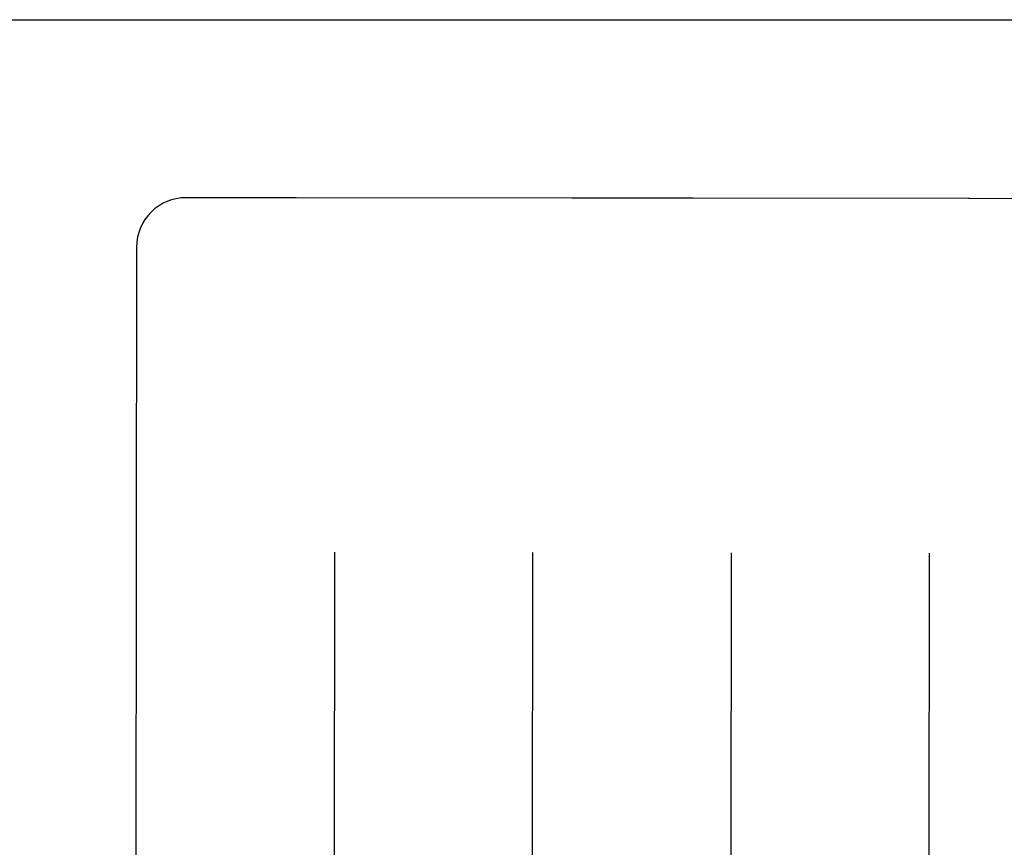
# Model space of a CAD drawing. Header units: inches. Extents: x 0 to 255, y -1 to 165.
# Tile 67 of 76: x 86.205 to 86.826, y 124.245 to 124.767. Entities that reach past the tile are written whole.
import ezdxf

# ---------------------------------------------------------------- set-up
doc = ezdxf.new("R2010")
doc.units = ezdxf.units.IN
doc.header["$LTSCALE"] = 14.0347710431
doc.header["$MEASUREMENT"] = 0
doc.linetypes.add('HIDDEN', pattern=[0.2, 0.1, -0.1])
doc.layers.get('0').update_dxf_attribs({"linetype": 'CONTINUOUS'})
doc.layers.add('02___PRT_ALL_AXES', color=7, linetype='CONTINUOUS')
doc.layers.add('DEFAULT_2', color=8, linetype='HIDDEN')

msp = doc.modelspace()

# ---------------------------------------------------------------- linework, layer by layer
at = {"color": 3, "linetype": 'Continuous'}
msp.add_line((83.85764150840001, 124.7670264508), (106.6701415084, 124.7670264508), dxfattribs=at)
at = {"layer": '02___PRT_ALL_AXES', "color": 8, "linetype": 'HIDDEN'}
for p, q in [((86.37897802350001, 124.6547218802), (86.3102280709, 124.6548026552)), ((86.55326668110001, 124.6545109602), (86.3796892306, 124.6547148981)), ((86.6289778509, 124.6544281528), (86.5539779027, 124.654516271)), ((86.8032665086, 124.6542172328), (86.6296890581, 124.6544211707)), ((86.8789776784, 124.6541344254), (86.8039777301, 124.6542225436))]:
    msp.add_line(p, q, dxfattribs=at)
at = {"layer": 'DEFAULT_2', "color": 8, "linetype": 'HIDDEN'}
for p, q in [((86.3796892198, 124.6547148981), (86.37941000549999, 124.6547176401)), ((86.5535459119, 124.654513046), (86.5532666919, 124.6545109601)), ((86.62968904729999, 124.6544211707), (86.62940983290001, 124.6544239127)), ((86.80354573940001, 124.6542193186), (86.80326651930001, 124.6542172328)), ((86.2789413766, 124.6235893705), (86.276714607, 122.7283216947)), ((86.40371549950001, 124.43126551), (86.4030668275, 123.8791620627)), ((86.5280667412, 123.879015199), (86.5287154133, 124.4311186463)), ((86.65371532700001, 124.4309717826), (86.6530666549, 123.8788683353)), ((86.77806656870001, 123.8787214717), (86.7787152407, 124.4308249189))]:
    msp.add_line(p, q, dxfattribs=at)
for centre, radius, start, end in [((86.310191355, 124.6235526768), 0.03125, 89.93268262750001, 179.9326826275), ((86.3789486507, 124.6297218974), 0.025, 88.9423822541, 89.93268262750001), ((86.55394853, 124.6295162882), 0.025, 89.93268262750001, 90.9229829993), ((86.6289484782, 124.62942817), 0.025, 88.9423822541, 89.93268262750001), ((86.8039483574, 124.6292225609), 0.025, 89.93268262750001, 90.9229829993)]:
    msp.add_arc(centre, radius, start, end, dxfattribs=at)

doc.saveas('drawing.dxf')
